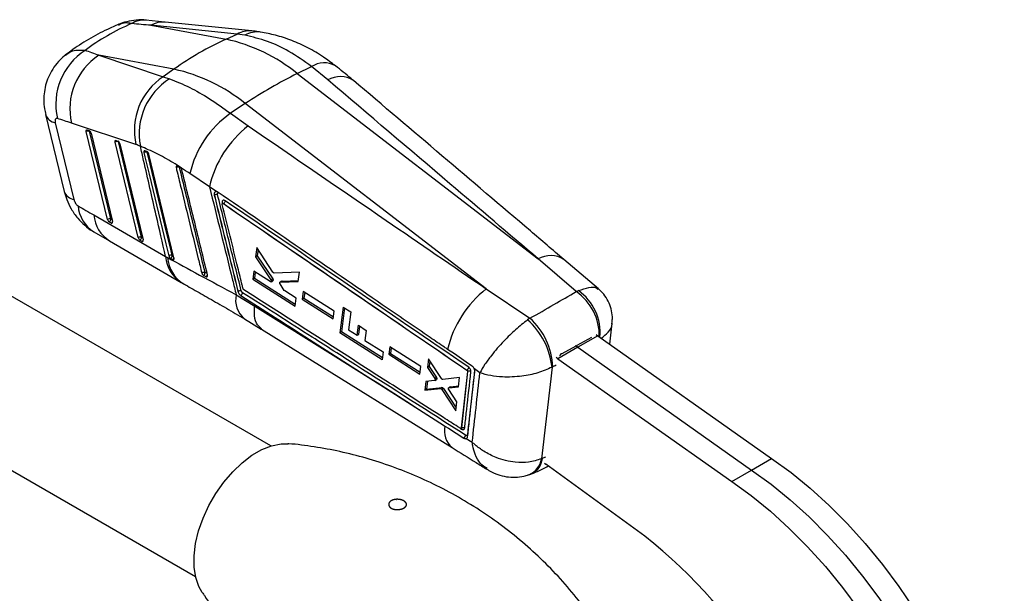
# Model space of a CAD drawing. Extents: x 79 to 812, y 8 to 551.
# Tile 31 of 31: x 540 to 761, y 423 to 551. Entities that reach past the tile are written whole.
import ezdxf

# ---------------------------------------------------------------- set-up
doc = ezdxf.new("R2010")
doc.units = 0
doc.header["$LTSCALE"] = 2
doc.layers.get('0').update_dxf_attribs({"linetype": 'CONTINUOUS'})

msp = doc.modelspace()

# ---------------------------------------------------------------- linework, layer by layer
at = {"color": 7, "linetype": 'CONTINUOUS'}
for p, q in [((572.7879, 550.9088), (568.5298, 551.338)), ((592.2939, 548.9275), (572.8841, 550.9)), ((569.6425, 550.1902), (586.5185, 547.0708)), ((589.0523, 548.2177), (569.6425, 550.1902)), ((586.5185, 547.0708), (589.0523, 548.2177)), ((590.7786, 547.958), (589.0523, 548.2177)), ((557.966, 543.4495), (572.447, 538.6316)), ((574.842, 540.3301), (557.966, 543.4495)), ((574.842, 540.3301), (572.447, 538.6316)), ((602.5281, 539.3352), (605.7365, 540.917)), ((609.4057, 537.9131), (605.7365, 540.917)), ((572.447, 538.6316), (573.8408, 538.1801)), ((602.5281, 539.3352), (656.6322, 497.6992)), ((590.8516, 532.5945), (587.5497, 530.4179)), ((644.9557, 490.9585), (590.8516, 532.5945)), ((546.004, 530.1359), (550.1998, 512.8437)), ((587.5497, 530.4179), (591.5085, 527.5812)), ((548.1877, 528.3082), (552.3834, 511.0161)), ((566.3055, 523.3909), (551.8245, 528.2087)), ((559.9071, 506.5887), (555.1511, 526.317)), ((555.3478, 526.6993), (555.8147, 526.5287)), ((560.6405, 506.6915), (555.8845, 526.4199)), ((556.2374, 525.9375), (561.0235, 506.0841)), ((561.8169, 524.3356), (562.2838, 524.165)), ((567.5273, 502.5951), (562.3536, 524.0562)), ((566.7939, 502.4923), (561.6202, 523.9534)), ((562.7065, 523.5738), (567.9103, 501.9877)), ((568.7693, 521.811), (568.2926, 521.9759)), ((568.7794, 521.8073), (568.7693, 521.811)), ((574.8349, 497.913), (569.2012, 521.2249)), ((575.6427, 518.5822), (575.5107, 518.6217)), ((576.1962, 518.291), (575.6427, 518.5822)), ((582.8053, 513.9317), (578.4067, 516.8566)), ((584.4548, 512.7953), (582.8053, 513.9317)), ((583.8839, 511.9921), (583.9083, 512.0061)), ((584.4548, 512.7953), (584.4342, 512.8)), ((585.923, 510.1224), (585.9314, 510.1273)), ((585.9314, 510.1273), (585.9325, 510.1268)), ((556.8319, 507.5715), (572.9328, 498.2438)), ((560.7708, 505.7285), (560.2737, 506.0242)), ((556.8399, 503.7855), (560.3801, 501.7315)), ((567.6576, 501.6321), (567.1605, 501.9278)), ((560.3792, 501.732), (576.4801, 492.4043)), ((593.4361, 500.2381), (593.1685, 498.1918)), ((597.065, 494.7139), (593.4361, 500.2381)), ((593.7332, 499.7858), (593.5537, 498.4142)), ((572.9328, 498.2438), (573.3959, 497.9878)), ((574.0593, 497.8387), (574.5688, 497.5503)), ((574.5688, 497.5503), (574.651, 497.5179)), ((593.5537, 498.4142), (593.1685, 498.1918)), ((593.1685, 498.1918), (596.6217, 492.9867)), ((593.5537, 498.4142), (597.007, 493.2092)), ((665.1237, 490.3473), (656.6322, 497.6992)), ((670.1529, 490.936), (662.3713, 497.5746)), ((596.6043, 455.6582), (529.7002, 494.2812)), ((581.4668, 494.0064), (582.0373, 493.7241)), ((592.7427, 494.9477), (592.5077, 493.1646)), ((592.892, 493.3864), (592.5077, 493.1646)), ((592.5077, 493.1646), (602.0294, 487.0975)), ((596.4134, 492.6062), (592.7427, 494.9477)), ((593.0704, 494.7387), (592.892, 493.3864)), ((592.892, 493.3864), (602.085, 487.5298)), ((597.007, 493.2092), (596.6217, 492.9867)), ((603.0085, 494.7324), (597.3504, 494.5255)), ((602.7384, 492.6187), (603.0085, 494.7324)), ((596.6261, 492.579), (597.0113, 492.8014)), ((597.0712, 492.8711), (596.6859, 492.6487)), ((599.0351, 492.7046), (598.6495, 492.482)), ((599.5904, 490.6334), (598.6509, 492.0775)), ((599.1034, 492.7233), (598.7177, 492.5006)), ((598.7177, 492.5006), (602.7384, 492.6187)), ((599.0358, 492.7031), (599.1034, 492.7233)), ((599.1034, 492.7233), (602.7656, 492.8312)), ((644.9557, 490.9585), (654.7546, 484.3613)), ((588.814, 489.6432), (592.9729, 487.0843)), ((589.1961, 490.3589), (589.2225, 490.3741)), ((589.8336, 489.4536), (589.842, 489.4585)), ((602.2585, 488.8774), (599.7326, 490.4888)), ((602.0294, 487.0975), (602.2585, 488.8774)), ((603.8545, 490.3897), (603.6361, 488.6828)), ((604.0221, 488.9056), (603.6361, 488.6828)), ((603.6361, 488.6828), (610.591, 484.2439)), ((610.8052, 485.9486), (603.8545, 490.3897)), ((604.1852, 490.1784), (604.0221, 488.9056)), ((604.0221, 488.9056), (610.6456, 484.6785)), ((665.1237, 490.3473), (665.6328, 490.5734)), ((612.7943, 486.8859), (612.0733, 481.1154)), ((613.1268, 486.6731), (612.4589, 481.338)), ((612.7943, 486.8859), (614.5408, 485.768)), ((590.668, 484.2616), (594.4395, 481.9332)), ((610.591, 484.2439), (610.8052, 485.9486)), ((614.5408, 485.768), (614.0418, 481.752)), ((654.7546, 484.3613), (654.2516, 484.0032)), ((615.9657, 480.5239), (616.2438, 482.7707)), ((616.2438, 482.7707), (618.0054, 481.6444)), ((616.3517, 480.7467), (616.5762, 482.5581)), ((672.705, 478.5134), (673.2256, 483.2212)), ((612.4589, 481.338), (612.0733, 481.1154)), ((621.593, 475.0455), (612.0733, 481.1154)), ((621.646, 475.4796), (612.4589, 481.338)), ((614.0418, 481.752), (615.9657, 480.5239)), ((615.9657, 480.5239), (616.3517, 480.7467)), ((618.0054, 481.6444), (617.7287, 479.3984)), ((668.6092, 480.0014), (665.2947, 478.266)), ((669.9888, 480.4345), (665.5104, 477.8492)), ((669.6212, 480.686), (669.9888, 480.4345)), ((669.9888, 480.4345), (709.0227, 452.8276)), ((617.7287, 479.3984), (621.8065, 476.7951)), ((623.3023, 477.9543), (623.0955, 476.2541)), ((630.2522, 473.5128), (623.3023, 477.9543)), ((623.635, 477.7417), (623.4809, 476.4766)), ((665.5104, 477.8492), (661.0321, 475.2639)), ((661.8355, 476.4009), (665.2947, 478.266)), ((665.5104, 477.8492), (704.5443, 450.2423)), ((621.8065, 476.7951), (621.593, 475.0455)), ((623.4809, 476.4766), (623.0955, 476.2541)), ((623.0955, 476.2541), (630.0497, 471.815)), ((623.4809, 476.4766), (630.1015, 472.2491)), ((661.0321, 475.2639), (660.6645, 475.5154)), ((630.0497, 471.815), (630.2522, 473.5128)), ((632.0128, 475.2125), (631.7846, 473.2885)), ((632.169, 473.5104), (631.7846, 473.2885)), ((631.7846, 473.2885), (633.3978, 470.8002)), ((634.909, 470.7871), (632.0128, 475.2125)), ((632.3161, 474.7491), (632.169, 473.5104)), ((632.169, 473.5104), (633.7815, 471.0217)), ((659.892, 473.4646), (659.7221, 473.3675)), ((661.0321, 475.2639), (700.066, 447.657)), ((633.7815, 471.0217), (633.3978, 470.8002)), ((638.9848, 471.018), (635.2099, 470.5957)), ((638.7447, 468.9526), (638.9848, 471.018)), ((640.7594, 472.3845), (639.3428, 459.7135)), ((640.7824, 472.3978), (639.3677, 459.7279)), ((640.5885, 472.7153), (640.59, 472.7161)), ((640.59, 472.7161), (640.5903, 472.716)), ((640.7594, 472.3845), (640.7824, 472.3978)), ((643.5376, 472.109), (642.2839, 472.9725)), ((621.0935, 469.4663), (635.3842, 460.3308)), ((631.4135, 470.164), (631.1803, 468.2033)), ((633.3476, 470.3858), (631.4135, 470.164)), ((631.776, 470.2056), (631.5641, 468.4249)), ((631.5641, 468.4249), (635.0679, 468.7734)), ((633.3996, 470.403), (633.7833, 470.6245)), ((633.8519, 470.7221), (633.4682, 470.5006)), ((635.0679, 468.7734), (634.6847, 468.5522)), ((636.904, 468.9429), (636.5211, 468.7219)), ((636.959, 468.9604), (636.5761, 468.7393)), ((636.5761, 468.7393), (638.7447, 468.9526)), ((636.959, 468.9603), (638.7662, 469.1379)), ((631.1803, 468.2033), (634.6847, 468.5522)), ((631.5641, 468.4249), (631.1803, 468.2033)), ((635.3684, 468.5799), (634.9852, 468.3587)), ((634.9852, 468.3587), (638.1162, 463.5532)), ((635.3684, 468.5799), (638.196, 464.2385)), ((638.3484, 465.5468), (636.5264, 468.3215)), ((512.7682, 464.951), (579.6723, 426.3281)), ((638.1162, 463.5532), (638.3484, 465.5468)), ((635.3842, 460.3308), (635.6882, 460.1366)), ((639.1333, 459.6242), (639.1138, 459.6356)), ((639.3428, 459.7135), (639.3676, 459.7279)), ((639.3677, 459.7279), (639.3676, 459.7279)), ((640.4791, 457.315), (641.8031, 456.4854)), ((657.3504, 452.7974), (657.5547, 452.876)), ((658.0008, 451.8132), (658.364, 451.54)), ((680.5593, 435.3598), (658.364, 451.54)), ((704.5443, 450.2423), (709.0227, 452.8276)), ((654.5077, 449.176), (655.5505, 449.5782)), ((700.066, 447.657), (704.5443, 450.2423))]:
    msp.add_line(p, q, dxfattribs=at)
at = {"color": 8, "linetype": 'CONTINUOUS'}
for p, q in [((555.8845, 526.4199), (556.0179, 526.3711)), ((562.3536, 524.0562), (562.487, 524.0075)), ((568.8258, 521.6984), (568.9844, 521.6432)), ((585.6591, 510.2392), (585.6968, 510.0855)), ((560.9167, 506.5272), (560.6405, 506.6915)), ((567.8035, 502.4308), (567.5273, 502.5951)), ((639.1936, 459.605), (639.4201, 459.4601))]:
    msp.add_line(p, q, dxfattribs=at)
at = {"color": 7, "linetype": 'CONTINUOUS', "flags": 128}
for points in [[(555.1511, 526.317), (555.1339, 526.4114), (555.1296, 526.498), (555.1382, 526.5734), (555.1595, 526.6345), (555.1926, 526.6791), (555.2362, 526.7053), (555.2886, 526.7121), (555.3478, 526.6993)], [(561.6202, 523.9534), (561.603, 524.0478), (561.5987, 524.1343), (561.6073, 524.2097), (561.6286, 524.2709), (561.6617, 524.3154), (561.7053, 524.3416), (561.7577, 524.3485), (561.8169, 524.3356)], [(568.0914, 521.5914), (568.3238, 520.6279), (569.2664, 516.7206), (573.0375, 501.0921), (573.6872, 498.4004)], [(574.4225, 498.5093), (574.1867, 499.4859), (573.2435, 503.3927), (569.472, 519.0201), (568.8258, 521.6984)], [(589.8336, 489.4536), (614.8707, 473.4451), (621.0935, 469.4663)], [(592.9729, 487.0843), (611.218, 475.6548), (621.0935, 469.4663)], [(594.4705, 481.9355), (601.6229, 477.4843), (637.2738, 455.2921)], [(665.5104, 477.8492), (665.0603, 478.1549), (664.9898, 478.2005)], [(665.0025, 478.1924), (665.0603, 478.1549), (665.5104, 477.8492)], [(641.7598, 473.6169), (641.0002, 474.1368), (637.7946, 476.3312), (636.2718, 477.3736)], [(635.6882, 460.1366), (636.4878, 459.6255), (639.9123, 457.437)], [(640.8278, 458.1416), (640.7997, 458.1696), (640.7276, 458.2245)], [(581.1943, 422.7113), (580.4197, 424.0733), (579.7229, 426.1104), (579.3659, 428.4397), (579.3576, 431.0035), (579.6982, 433.7385), (580.3793, 436.577), (581.384, 439.4487), (582.6874, 442.2827), (584.2574, 445.0087), (586.055, 447.5594), (588.0359, 449.8716), (590.1509, 451.8882), (592.3478, 453.5592), (594.5722, 454.8433), (596.7691, 455.7088), (598.8841, 456.1342), (600.4899, 456.1495)], [(709.0227, 452.8276), (713.3931, 449.6665), (717.7085, 446.1535), (721.9438, 442.3091), (726.074, 438.1557), (730.0752, 433.7177), (733.924, 429.021), (737.5977, 424.0931), (741.0751, 418.9627), (744.3356, 413.6597), (747.3604, 408.2153), (750.1317, 402.6612), (752.6333, 397.0299), (754.8506, 391.3543), (756.7707, 385.6675), (758.3823, 380.0028), (759.676, 374.3933), (760.6442, 368.8717), (761.2814, 363.4704)], [(704.5443, 450.2423), (708.9147, 447.0812), (713.2302, 443.5682), (717.4654, 439.7238), (721.5957, 435.5704), (725.5969, 431.1325), (729.4456, 426.4358), (733.1194, 421.5078), (736.5967, 416.3774), (739.8573, 411.0744), (742.8821, 405.63), (745.6534, 400.0759), (748.155, 394.4446), (750.3723, 388.769), (752.2924, 383.0822), (753.904, 377.4175), (755.1976, 371.808), (756.1659, 366.2864), (756.803, 360.8851)], [(704.5443, 450.2423), (708.9147, 447.0812), (713.2302, 443.5682), (717.4654, 439.7238), (721.5957, 435.5704), (725.5969, 431.1325), (729.4456, 426.4358), (733.1194, 421.5078), (736.5967, 416.3774), (739.8573, 411.0744), (742.8821, 405.63), (745.6534, 400.0759), (748.155, 394.4446), (750.3723, 388.769), (752.2924, 383.0822), (753.904, 377.4175), (755.1976, 371.808), (756.1659, 366.2864), (756.803, 360.8851)], [(700.066, 447.657), (704.4364, 444.4959), (708.7518, 440.9829), (712.9871, 437.1385), (717.1174, 432.9851), (721.1185, 428.5472), (724.9673, 423.8505), (728.641, 418.9225), (732.1184, 413.7921), (735.379, 408.4892), (738.4037, 403.0447), (741.175, 397.4906), (743.6766, 391.8593), (745.894, 386.1837), (747.814, 380.4969), (749.4256, 374.8322), (750.7193, 369.2227), (751.6876, 363.7012), (752.3247, 358.2998)]]:
    msp.add_lwpolyline(points, dxfattribs=at)
at = {"color": 8, "linetype": 'CONTINUOUS', "flags": 128}
for points in [[(555.8545, 526.5107), (555.8547, 526.5102), (555.8845, 526.4199)], [(562.3236, 524.147), (562.3238, 524.1466), (562.3536, 524.0562)], [(568.8258, 521.6984), (568.796, 521.7888), (568.7897, 521.8024)], [(560.9678, 505.7121), (560.9155, 505.6957), (560.8519, 505.6944)], [(567.8546, 501.6157), (567.8023, 501.5993), (567.7387, 501.598)]]:
    msp.add_lwpolyline(points, dxfattribs=at)
at = {"color": 8, "linetype": 'CONTINUOUS'}
for centre, radius, start, end in [((568.1449, 545.8379), 5.5136, 86.03559, 120.6845), ((572.3783, 545.4534), 5.47, 84.693949, 120.008318), ((591.788, 543.4809), 5.4701, 84.694006, 120.008266), ((593.5286, 543.3969), 5.326, 81.887154, 121.086962), ((608.568, 536.6702), 5.1042, 60.217326, 123.692913), ((612.1775, 533.1699), 5.4937, 57.406711, 120.301074), ((548.6477, 531.0766), 2.8063, 199.643651, 260.566455), ((552.8427, 513.7832), 2.8049, 199.567979, 260.576739), ((560.8014, 510.1733), 7.5164, 184.240671, 238.216468), ((564.4445, 508.1987), 7.6384, 184.709708, 237.844074), ((560.4549, 506.3277), 0.6774, 297.796718, 329.889728), ((567.3421, 502.2309), 0.6768, 297.784076, 329.902445), ((580.5461, 498.8712), 7.6391, 184.710822, 237.811016), ((580.982, 498.589), 7.61, 184.530876, 238.15725), ((574.2333, 498.158), 0.6942, 298.90538, 332.630394), ((659.4024, 492.9418), 5.5052, 57.368305, 120.211702), ((581.6222, 494.3666), 0.7649, 302.862406, 344.163778), ((594.0158, 488.4287), 5.3417, 166.857754, 231.4296), ((658.237, 480.385), 12.1108, 359.037875, 55.344635), ((658.9197, 481.0882), 11.6205, 355.00169, 54.711313), ((640.3822, 458.992), 4.8315, 166.296328, 229.936092), ((652.8082, 453.4295), 4.586, 291.866648, 352.077018), ((653.2883, 453.2595), 4.2836, 296.888268, 354.863494)]:
    msp.add_arc(centre, radius, start, end, dxfattribs=at)
at = {"color": 7, "linetype": 'CONTINUOUS'}
for centre, radius, start, end in [((615.723, 482.998), 70.4147, 114.503591, 125.491032), ((578.2354, 509.4935), 38.4794, 50.852576, 77.569091), ((562.637, 532.4881), 14.3372, 122.718632, 193.029984), ((565.8187, 531.4273), 14.3596, 123.152075, 192.952458), ((566.5588, 502.7527), 38.4794, 50.852576, 77.569091), ((580.2997, 526.6095), 14.3596, 123.152208, 192.952481), ((581.6954, 525.7934), 14.6672, 122.379467, 190.868742), ((650.8005, 442.2324), 108.4398, 116.433164, 123.561459), ((600.5131, 511.8153), 22.674, 124.871207, 167.153662), ((555.6672, 525.3031), 1.1377, 78.989657, 116.97614), ((555.7243, 526.2811), 0.2636, 66.567704, 69.951601), ((606.2887, 508.5577), 24.0904, 127.845215, 167.110252), ((562.1363, 522.9394), 1.1377, 78.990895, 116.976329), ((562.1855, 523.8969), 0.2856, 66.761609, 69.880112), ((568.6151, 520.5704), 1.1475, 79.422773, 117.156827), ((575.9019, 517.1534), 1.2058, 82.384367, 119.039522), ((584.51, 510.9345), 1.229, 84.375691, 119.314771), ((560.4232, 505.5747), 1.1378, 78.991194, 116.974545), ((560.8366, 506.791), 0.9513, 192.280641, 233.718091), ((559.9484, 506.6374), 0.6942, 297.941488, 4.472237), ((560.9216, 505.9737), 0.2878, 238.402225, 255.985129), ((567.31, 501.4783), 1.1377, 78.991038, 116.976304), ((567.7235, 502.6947), 0.9514, 192.281335, 233.715391), ((566.8352, 502.541), 0.6942, 297.942956, 4.471278), ((567.8082, 501.8767), 0.2873, 238.383472, 256.001778), ((574.2145, 497.3767), 1.1515, 79.596149, 117.25541), ((573.7225, 498.4547), 0.7021, 298.665042, 4.456204), ((581.6638, 493.4881), 1.2071, 82.538237, 119.178646), ((581.0507, 494.6549), 0.7705, 302.689271, 2.238953), ((659.8057, 471.898), 24.1625, 127.922262, 166.902077), ((589.8297, 489.2963), 1.2371, 84.798251, 119.395186), ((589.2401, 490.284), 1.0216, 306.096442, 349.527744), ((644.3881, 472.8145), 15.5175, 2.401065, 48.083225), ((643.0997, 471.5424), 16.7224, 6.266035, 48.172646), ((641.1223, 471.7115), 0.7659, 58.61499, 116.344984), ((611.1337, 347.1233), 112.2746, 9.385528, 51.803862)]:
    msp.add_arc(centre, radius, start, end, dxfattribs=at)
for centre, major_axis, ratio, start_param, end_param in [((635.1165, 452.2506), (-84.2806, 88.8682), 0.62088127, 6.0573501, 6.21341559), ((549.737, 468.0322), (467.1966, -40.2976), 0.17826845, 1.54355732, 1.55279103), ((549.737, 468.0322), (332.4795, -123.3735), 0.20773568, 1.6230492, 1.63228292), ((540.0841, 463.3326), (341.265, -115.383), 0.18110611, 1.59760759, 1.6068413), ((555.926, 526.0425), (-0.2395, 0.4865), 0.47515019, 4.27079664, 5.77541052), ((562.3951, 523.6788), (-0.2395, 0.4865), 0.47515019, 4.27079664, 5.77541052), ((573.7954, 492.5614), (-15.1086, 30.684), 0.47517239, 5.79493913, 5.84474821), ((506.3622, 602.3131), (367.8136, -227.1339), 0.12811148, 4.91891275, 4.92855465), ((560.7122, 506.1891), (-0.2395, 0.4865), 0.47515019, 2.77152615, 4.27079664), ((567.599, 502.0927), (-0.2395, 0.4865), 0.47515019, 2.77152615, 4.27079664), ((591.7613, 461.6375), (95.653, 45.8259), 0.08147408, 5.39161429, 5.54656325)]:
    msp.add_ellipse(centre, major_axis=major_axis, ratio=ratio, start_param=start_param, end_param=end_param, dxfattribs=at)
at = {"color": 8, "linetype": 'CONTINUOUS'}
for centre, major_axis, ratio, start_param, end_param in [((591.7613, 461.6375), (99.277, 38.121), 0.16340214, 5.40422309, 5.41479334), ((603.6747, 567.5691), (-56.825, 113.3412), 0.60938738, 3.09966446, 3.11055555)]:
    msp.add_ellipse(centre, major_axis=major_axis, ratio=ratio, start_param=start_param, end_param=end_param, dxfattribs=at)
at = {"color": 7, "linetype": 'CONTINUOUS'}
for points, knots in [([(568.643, 551.3221), (568.6204, 551.3263), (567.8794, 551.4621), (566.3766, 551.3889), (564.2568, 551.1089), (562.9441, 550.6059), (562.3174, 550.3657)], [0, 0, 0, 0, 0.01066252, 0.34979033, 0.6896414, 1, 1, 1, 1]), ([(562.4674, 550.4456), (561.5976, 550.0646), (559.249, 549.036), (555.6103, 547.069), (552.5052, 545.0521), (550.8303, 543.7895), (550.4077, 543.471)], [0, 0, 0, 0, 0.2016753, 0.54456173, 0.88509319, 1, 1, 1, 1]), ([(594.2796, 548.6697), (594.1146, 548.6952), (593.4529, 548.7974), (592.7908, 548.8717), (592.2939, 548.9275)], [0, 0, 0, 0, 0.24936133, 1, 1, 1, 1]), ([(611.0949, 541.0613), (610.2033, 541.7492), (608.2172, 543.2813), (604.9228, 545.1933), (601.3112, 546.8295), (597.7676, 548.0161), (595.3959, 548.4454), (594.283, 548.647)], [0, 0, 0, 0, 0.17712091, 0.39454247, 0.60669068, 0.81542175, 1, 1, 1, 1]), ([(605.7365, 540.917), (604.0509, 542.1235), (600.8275, 544.4309), (595.7763, 546.7794), (592.4562, 547.5624), (590.7786, 547.958)], [0, 0, 0, 0, 0.351604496, 0.67238377, 1, 1, 1, 1]), ([(550.5982, 543.5819), (550.1341, 543.2112), (549.118, 542.3997), (547.8608, 540.8396), (546.8219, 539.0653), (546.1068, 537.1975), (545.6919, 535.306), (545.5671, 533.3776), (545.6686, 531.6446), (545.9289, 530.5748), (546.0341, 530.1424)], [0, 0, 0, 0, 0.11807373, 0.25846512, 0.3960806, 0.52650664, 0.6555169, 0.78074318, 0.91139223, 1, 1, 1, 1]), ([(615.1251, 537.7867), (614.9351, 537.9559), (613.6612, 539.0903), (612.2687, 540.1617), (611.0838, 541.0734)], [0, 0, 0, 0, 0.14909536, 1, 1, 1, 1]), ([(573.8408, 538.1801), (575.324, 537.5813), (578.1816, 536.4277), (582.8375, 533.7924), (585.9678, 531.5507), (587.5497, 530.4179)], [0, 0, 0, 0, 0.34801567, 0.6705316, 1, 1, 1, 1]), ([(656.6322, 497.6992), (650.0235, 503.3296), (634.287, 516.7366), (618.5398, 530.1391), (609.4057, 537.9131)], [0, 0, 0, 0, 0.41995865, 1, 1, 1, 1]), ([(662.3715, 497.5768), (659.8704, 499.7082), (644.1343, 513.118), (628.3843, 526.5219), (615.1376, 537.7953)], [0, 0, 0, 0, 0.15894156, 1, 1, 1, 1]), ([(548.6689, 529.2557), (548.642, 529.2633), (548.5294, 529.2953), (548.3533, 529.2727), (548.2152, 529.1312), (548.1386, 528.9089), (548.1211, 528.6449), (548.1675, 528.4105), (548.1877, 528.3082)], [0, 0, 0, 0, 0.06820022, 0.2849153, 0.50179877, 0.62553677, 0.83663767, 1, 1, 1, 1]), ([(591.5085, 527.5812), (601.8396, 520.4983), (619.6508, 508.2873), (637.4716, 496.0835), (644.9557, 490.9585)], [0, 0, 0, 0, 0.58004135, 1, 1, 1, 1]), ([(572.9328, 498.2438), (572.2375, 501.3126), (570.6094, 508.4979), (568.7253, 516.7606), (567.537, 521.9543), (567.2914, 523.0277)], [0, 0, 0, 0, 0.37161728, 0.87012339, 1, 1, 1, 1]), ([(578.4067, 516.8566), (577.126, 517.7107), (574.5407, 519.435), (570.7661, 521.5218), (568.4757, 522.5144), (567.2914, 523.0277)], [0, 0, 0, 0, 0.32156265, 0.64918001, 1, 1, 1, 1]), ([(568.2926, 521.9759), (568.2619, 521.9827), (568.1969, 521.9972), (568.1213, 521.9545), (568.0747, 521.8615), (568.0639, 521.734), (568.0828, 521.6358), (568.0914, 521.5914)], [0, 0, 0, 0, 0.18910006, 0.40116064, 0.61320625, 0.82526658, 1, 1, 1, 1]), ([(569.2012, 521.2249), (569.1845, 521.2807), (569.151, 521.3921), (569.061, 521.5548), (568.9536, 521.6904), (568.8552, 521.7728), (568.7988, 521.7985), (568.7794, 521.8073)], [0, 0, 0, 0, 0.22018992, 0.4403448, 0.66107931, 0.88312061, 1, 1, 1, 1]), ([(575.5107, 518.6217), (575.4744, 518.6184), (575.4019, 518.6119), (575.3284, 518.5328), (575.2927, 518.412), (575.2974, 518.294), (575.313, 518.2236), (575.3166, 518.2075)], [0, 0, 0, 0, 0.23275987, 0.46552346, 0.69829646, 0.93105485, 1, 1, 1, 1]), ([(575.3166, 518.2075), (575.3947, 517.8861), (575.7891, 516.2635), (577.4489, 509.4368), (579.2903, 501.8697), (580.8166, 495.6043), (581.0754, 494.542)], [0, 0, 0, 0, 0.04074352, 0.20565796, 0.86531391, 1, 1, 1, 1]), ([(581.8206, 494.685), (580.8508, 498.6666), (578.9297, 506.5536), (577.0115, 514.4423), (576.0616, 518.3485)], [0, 0, 0, 0, 0.504841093, 1, 1, 1, 1]), ([(576.604, 517.7491), (576.5867, 517.8049), (576.552, 517.9166), (576.4541, 518.0736), (576.364, 518.1801), (576.3089, 518.2169), (576.2963, 518.2253)], [0, 0, 0, 0, 0.303301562, 0.606602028, 0.909891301, 1, 1, 1, 1]), ([(582.366, 494.1057), (581.4049, 498.0458), (579.4826, 505.926), (577.5636, 513.8081), (576.604, 517.7491)], [0, 0, 0, 0, 0.50000002, 1, 1, 1, 1]), ([(582.8053, 513.9317), (583.6543, 510.4918), (585.3809, 503.4961), (587.3852, 495.4005), (588.5407, 490.7445), (588.814, 489.6432)], [0, 0, 0, 0, 0.42481157, 0.86394171, 1, 1, 1, 1]), ([(550.2173, 512.8294), (550.3834, 512.2251), (550.7537, 510.8784), (551.7522, 508.8422), (553.1006, 506.8809), (554.7374, 505.2458), (555.9886, 504.2412), (556.7468, 503.8591), (556.8645, 503.7998)], [0, 0, 0, 0, 0.16287293, 0.36302273, 0.58588094, 0.77876835, 0.9656504, 1, 1, 1, 1]), ([(552.3834, 511.0161), (552.3864, 511.0043), (552.4225, 510.8584), (552.5264, 510.5664), (552.72, 510.2139), (552.9501, 509.9061), (553.1442, 509.7189), (553.2723, 509.6384), (553.3055, 509.6175)], [0, 0, 0, 0, 0.0210042, 0.25960424, 0.4981489, 0.658256, 0.91132276, 1, 1, 1, 1]), ([(584.4342, 512.8), (584.372, 512.8075), (584.227, 512.825), (584.0366, 512.7468), (583.8962, 512.5692), (583.8318, 512.3096), (583.8663, 512.0992), (583.8839, 511.9921)], [0, 0, 0, 0, 0.15687154, 0.36599681, 0.57500198, 0.78377245, 1, 1, 1, 1]), ([(583.8839, 511.9921), (584.7683, 508.3859), (586.5369, 501.1736), (588.3097, 493.9638), (589.1961, 490.3589)], [0, 0, 0, 0, 0.500000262, 1, 1, 1, 1]), ([(583.9083, 512.0061), (584.793, 508.4002), (586.5623, 501.1882), (588.3358, 493.9788), (589.2225, 490.3741)], [0, 0, 0, 0, 0.50000023, 1, 1, 1, 1]), ([(584.7599, 512.6538), (584.6585, 512.7118), (584.5556, 512.7707), (584.4564, 512.7949), (584.4548, 512.7953)], [0, 0, 0, 0, 0.98460763, 1, 1, 1, 1]), ([(589.9419, 490.5283), (589.0555, 494.1329), (587.283, 501.3414), (585.5146, 508.5524), (584.6305, 512.1576)], [0, 0, 0, 0, 0.50004333, 1, 1, 1, 1]), ([(636.2718, 477.3736), (636.0391, 477.533), (634.7378, 478.4238), (629.8527, 481.7683), (612.9111, 493.3681), (597.0444, 504.238), (584.7599, 512.6538)], [0, 0, 0, 0, 0.01355213, 0.07575807, 0.28441886, 1, 1, 1, 1]), ([(586.3497, 510.757), (586.2866, 510.7935), (586.1546, 510.8701), (585.9605, 510.8938), (585.7934, 510.839), (585.6779, 510.7049), (585.6191, 510.5009), (585.6453, 510.3294), (585.6591, 510.2392)], [0, 0, 0, 0, 0.152251, 0.31870097, 0.48314228, 0.64946619, 0.81578343, 1, 1, 1, 1]), ([(586.3497, 510.757), (586.3356, 510.7011), (586.3074, 510.5893), (586.2047, 510.4048), (586.0738, 510.2366), (585.9796, 510.1634), (585.9325, 510.1268)], [0, 0, 0, 0, 0.2499975, 0.49999909, 0.74999981, 1, 1, 1, 1]), ([(641.0099, 473.3529), (631.9055, 479.5809), (613.6809, 492.0477), (595.4654, 504.5169), (586.3497, 510.757)], [0, 0, 0, 0, 0.49956149, 1, 1, 1, 1]), ([(585.6591, 510.2392), (585.6716, 510.2369), (585.7075, 510.2302), (585.758, 510.2152), (585.7776, 510.1955), (585.7868, 510.1862)], [0, 0, 0, 0, 0.21970908, 0.63274115, 1, 1, 1, 1]), ([(585.692, 509.949), (585.6879, 509.9737), (585.6793, 510.0268), (585.6942, 510.0948), (585.7309, 510.1436), (585.7853, 510.168), (585.8304, 510.1601), (585.8531, 510.1561)], [0, 0, 0, 0, 0.18226193, 0.39209007, 0.59352897, 0.79528483, 1, 1, 1, 1]), ([(590.3592, 490.9747), (590.2887, 491.261), (589.8981, 492.8462), (588.3407, 499.17), (586.8567, 505.2092), (585.692, 509.949)], [0, 0, 0, 0, 0.04527897, 0.25068954, 1, 1, 1, 1]), ([(585.8184, 510.2327), (585.8186, 510.2336), (585.8193, 510.2372), (585.8016, 510.1886), (585.7587, 510.1623), (585.7381, 510.1497)], [0, 0, 0, 0, 0.13123551, 0.58288285, 1, 1, 1, 1]), ([(585.8531, 510.1561), (585.8542, 510.1558), (585.8772, 510.149), (585.9007, 510.1353), (585.923, 510.1224)], [0, 0, 0, 0, 0.0508973, 1, 1, 1, 1]), ([(585.8531, 510.1561), (585.8562, 510.1555), (585.8821, 510.1501), (585.9083, 510.138), (585.9314, 510.1272)], [0, 0, 0, 0, 0.12031607, 1, 1, 1, 1]), ([(585.923, 510.1224), (595.0315, 503.8873), (613.2486, 491.4171), (631.4752, 478.9492), (640.5885, 472.7153)], [0, 0, 0, 0, 0.499999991, 1, 1, 1, 1]), ([(585.9325, 510.1268), (595.0477, 503.8857), (613.2623, 491.4144), (631.486, 478.9453), (640.59, 472.7161)], [0, 0, 0, 0, 0.50043671, 1, 1, 1, 1]), ([(573.3959, 497.9878), (575.7285, 496.7188), (580.4382, 494.1567), (586.0046, 491.1571), (588.814, 489.6432)], [0, 0, 0, 0, 0.4952908, 1, 1, 1, 1]), ([(573.6872, 498.4004), (573.6898, 498.3898), (573.7064, 498.3244), (573.7538, 498.1991), (573.8456, 498.0408), (573.9525, 497.9118), (574.0248, 497.8623), (574.0593, 497.8387)], [0, 0, 0, 0, 0.04676824, 0.29064192, 0.53450234, 0.77839488, 1, 1, 1, 1]), ([(574.651, 497.5179), (574.6848, 497.5158), (574.7525, 497.5117), (574.823, 497.5775), (574.8588, 497.6887), (574.8569, 497.81), (574.8401, 497.8886), (574.8349, 497.913)], [0, 0, 0, 0, 0.22551957, 0.45106598, 0.67586502, 0.89938442, 1, 1, 1, 1]), ([(581.0754, 494.542), (581.0917, 494.4888), (581.1252, 494.3799), (581.2195, 494.2218), (581.3363, 494.0894), (581.4232, 494.0282), (581.466, 494.0068), (581.4668, 494.0064)], [0, 0, 0, 0, 0.24052511, 0.49212937, 0.74372729, 0.99532318, 1, 1, 1, 1]), ([(582.0373, 493.7241), (582.0778, 493.7087), (582.1604, 493.6774), (582.2407, 493.6925), (582.2773, 493.7145), (582.2843, 493.7188)], [0, 0, 0, 0, 0.43749419, 0.89297519, 1, 1, 1, 1]), ([(582.2843, 493.7188), (582.3102, 493.7432), (582.3621, 493.7922), (582.3909, 493.9234), (582.3824, 494.0355), (582.3678, 494.0978), (582.366, 494.1057)], [0, 0, 0, 0, 0.31799564, 0.63599992, 0.95399997, 1, 1, 1, 1]), ([(597.007, 493.2092), (597.0261, 493.1761), (597.0644, 493.1098), (597.0902, 493.005), (597.0898, 492.924), (597.076, 492.8848), (597.0712, 492.8711)], [0, 0, 0, 0, 0.2825815, 0.56524432, 0.84711821, 1, 1, 1, 1]), ([(597.3504, 494.5255), (597.3233, 494.528), (597.269, 494.533), (597.181, 494.5838), (597.1116, 494.6484), (597.0772, 494.6967), (597.065, 494.7139)], [0, 0, 0, 0, 0.28124742, 0.56248437, 0.84401899, 1, 1, 1, 1]), ([(576.4798, 492.4051), (576.5918, 492.3396), (576.7515, 492.2462), (576.9151, 492.1551), (576.9641, 492.1279)], [0, 0, 0, 0, 0.70090835, 1, 1, 1, 1]), ([(576.9708, 492.1222), (577.1262, 492.0334), (578.3782, 491.3185), (580.8979, 489.8838), (584.6282, 487.7514), (587.9091, 485.8669), (589.9873, 484.6559), (590.6868, 484.2482)], [0, 0, 0, 0, 0.038798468, 0.312607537, 0.586266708, 0.860744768, 1, 1, 1, 1]), ([(590.5265, 490.7371), (590.505, 490.7532), (590.4604, 490.7866), (590.4046, 490.8607), (590.3725, 490.9268), (590.3621, 490.9645), (590.3592, 490.9747)], [0, 0, 0, 0, 0.28513484, 0.59080457, 0.88953582, 1, 1, 1, 1]), ([(596.6859, 492.6487), (596.6729, 492.6268), (596.6468, 492.5831), (596.578, 492.5567), (596.4974, 492.5614), (596.4409, 492.5915), (596.4134, 492.6062)], [0, 0, 0, 0, 0.252667, 0.50528219, 0.75854253, 1, 1, 1, 1]), ([(596.6217, 492.9867), (596.6409, 492.9536), (596.6792, 492.8874), (596.705, 492.7826), (596.7046, 492.7016), (596.6908, 492.6625), (596.6859, 492.6487)], [0, 0, 0, 0, 0.28258214, 0.56524505, 0.84716706, 1, 1, 1, 1]), ([(597.0712, 492.8711), (597.0594, 492.8473), (597.0444, 492.8171), (597.0156, 492.8068), (597.0096, 492.8047)], [0, 0, 0, 0, 0.79049337, 1, 1, 1, 1]), ([(598.6509, 492.0775), (598.6321, 492.111), (598.5943, 492.1782), (598.57, 492.2836), (598.5718, 492.3682), (598.5888, 492.4087), (598.5956, 492.4246)], [0, 0, 0, 0, 0.27404486, 0.54808743, 0.82143629, 1, 1, 1, 1]), ([(598.5956, 492.4246), (598.61, 492.4453), (598.6397, 492.4879), (598.6912, 492.4963), (598.7177, 492.5006)], [0, 0, 0, 0, 0.48651926, 1, 1, 1, 1]), ([(673.1794, 483.2155), (673.223, 483.5551), (673.3436, 484.4943), (673.1344, 486.0543), (672.5811, 487.8216), (671.65, 489.3877), (670.7946, 490.4344), (670.2288, 490.8549), (670.1259, 490.9315)], [0, 0, 0, 0, 0.1183568, 0.32737395, 0.53840125, 0.75583963, 0.95556703, 1, 1, 1, 1]), ([(589.1961, 490.3589), (589.2301, 490.2532), (589.2981, 490.0419), (589.495, 489.7458), (589.685, 489.5547), (589.8023, 489.4749), (589.8336, 489.4536)], [0, 0, 0, 0, 0.297193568, 0.594381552, 0.891812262, 1, 1, 1, 1]), ([(589.2225, 490.3741), (589.2225, 490.3741), (589.2547, 490.269), (589.3234, 490.0558), (589.5142, 489.7569), (589.6986, 489.5624), (589.8119, 489.4803), (589.842, 489.4585)], [0, 0, 0, 0, 0.00006497, 0.29733462, 0.59478836, 0.89245155, 1, 1, 1, 1]), ([(589.842, 489.4585), (595.06, 486.1213), (610.2394, 476.413), (625.4212, 466.703), (635.3842, 460.3308)], [0, 0, 0, 0, 0.34374888, 1, 1, 1, 1]), ([(590.2448, 490.0983), (590.23, 490.1083), (590.1743, 490.1462), (590.084, 490.237), (589.9904, 490.3778), (589.958, 490.4782), (589.9419, 490.5283)], [0, 0, 0, 0, 0.107595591, 0.405409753, 0.70317043, 1, 1, 1, 1]), ([(640.314, 458.0845), (632.0863, 463.3452), (620.6141, 470.6803), (603.9248, 481.3514), (595.4628, 486.7619), (590.2448, 490.0983)], [0, 0, 0, 0, 0.49293773, 0.68732073, 1, 1, 1, 1]), ([(639.1138, 459.6356), (638.9414, 459.746), (637.6899, 460.5471), (632.1223, 464.1112), (616.0982, 474.3691), (601.1545, 483.9343), (590.5265, 490.7371)], [0, 0, 0, 0, 0.0106438, 0.07726349, 0.34374209, 1, 1, 1, 1]), ([(599.7326, 490.4888), (599.7043, 490.5096), (599.6516, 490.5485), (599.6098, 490.6065), (599.5904, 490.6334)], [0, 0, 0, 0, 0.53562333, 1, 1, 1, 1]), ([(594.5157, 481.9996), (594.0813, 482.3507), (593.1471, 483.1057), (592.8298, 485.0832), (592.9062, 486.5434), (592.9665, 487.0325), (592.9729, 487.0843)], [0, 0, 0, 0, 0.372352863, 0.800628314, 0.978868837, 1, 1, 1, 1]), ([(654.2516, 484.0032), (653.348, 483.2914), (651.5669, 481.8886), (648.682, 479.0631), (646.3256, 476.3472), (644.5844, 473.9426), (643.8434, 472.7008), (643.5403, 472.1142), (643.5376, 472.109)], [0, 0, 0, 0, 0.21251785, 0.41886236, 0.67084139, 0.83052387, 0.99851277, 1, 1, 1, 1]), ([(661.8355, 476.4009), (661.8354, 476.4008), (661.8348, 476.4005), (661.8324, 476.3993), (661.8227, 476.3943), (661.7839, 476.373), (661.6942, 476.3111), (661.5728, 476.18), (661.4754, 476.0237), (661.4462, 475.924), (661.437, 475.8927)], [0, 0, 0, 0, 0.00066743, 0.00333731, 0.01401754, 0.05674821, 0.22835122, 0.54174537, 0.85606937, 1, 1, 1, 1]), ([(641.0099, 473.3529), (640.9963, 473.2969), (640.9691, 473.1848), (640.866, 472.9979), (640.7336, 472.8272), (640.6381, 472.7531), (640.5903, 472.716)], [0, 0, 0, 0, 0.24999202, 0.49999207, 0.74999977, 1, 1, 1, 1]), ([(641.5211, 472.3653), (641.5218, 472.4397), (641.5231, 472.5885), (641.4382, 472.8416), (641.2991, 473.0801), (641.1453, 473.2522), (641.0441, 473.3275), (641.0099, 473.3529)], [0, 0, 0, 0, 0.22160574, 0.44319857, 0.66485419, 0.88662175, 1, 1, 1, 1]), ([(642.2839, 472.9725), (642.2721, 472.9972), (642.2113, 473.1245), (642.0661, 473.3455), (641.886, 473.5265), (641.7803, 473.6022), (641.7598, 473.6169)], [0, 0, 0, 0, 0.09682732, 0.49950413, 0.9028968, 1, 1, 1, 1]), ([(659.7221, 473.3675), (658.6871, 472.9111), (656.6472, 472.0114), (652.7164, 471.2195), (649.0436, 471.0629), (645.8793, 471.4252), (644.2852, 471.8419), (643.5441, 472.1067), (643.5376, 472.109)], [0, 0, 0, 0, 0.2125168, 0.41886123, 0.67084059, 0.83052288, 0.99851325, 1, 1, 1, 1]), ([(659.7221, 473.3675), (659.3247, 469.9131), (658.5358, 463.0572), (657.7435, 456.1996), (657.3504, 452.7974)], [0, 0, 0, 0, 0.50386863, 1, 1, 1, 1]), ([(633.7815, 471.0217), (633.7959, 470.9963), (633.8295, 470.9372), (633.8579, 470.8391), (633.8607, 470.7648), (633.8534, 470.7294), (633.8519, 470.7221)], [0, 0, 0, 0, 0.24929871, 0.58140373, 0.91339303, 1, 1, 1, 1]), ([(640.1039, 459.6923), (640.1348, 459.9682), (640.2893, 461.3473), (640.7624, 465.5719), (641.2034, 469.5202), (641.5212, 472.3653)], [0, 0, 0, 0, 0.0652876, 0.32643781, 1, 1, 1, 1]), ([(640.5885, 472.7153), (640.6107, 472.6975), (640.6553, 472.662), (640.7101, 472.5857), (640.7476, 472.5031), (640.7619, 472.4336), (640.76, 472.3969), (640.7594, 472.3845)], [0, 0, 0, 0, 0.22113282, 0.44225299, 0.6636645, 0.88556437, 1, 1, 1, 1]), ([(640.5903, 472.716), (640.6029, 472.7083), (640.6405, 472.6856), (640.6979, 472.6319), (640.7503, 472.5554), (640.7826, 472.4726), (640.7825, 472.4227), (640.7824, 472.3978)], [0, 0, 0, 0, 0.11295787, 0.33549541, 0.55745232, 0.77889663, 1, 1, 1, 1]), ([(640.7775, 457.7316), (640.8049, 457.9778), (640.9549, 459.3275), (641.4971, 464.2039), (642.0123, 468.8321), (642.4048, 472.3576)], [0, 0, 0, 0, 0.05049474, 0.27673794, 1, 1, 1, 1]), ([(641.8031, 456.4854), (642.0879, 459.053), (642.6655, 464.2621), (643.2442, 469.4688), (643.5376, 472.109)], [0, 0, 0, 0, 0.492902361, 1, 1, 1, 1]), ([(642.4048, 472.3576), (642.4061, 472.4521), (642.4086, 472.6422), (642.3342, 472.8624), (642.2852, 472.9697), (642.2839, 472.9725)], [0, 0, 0, 0, 0.49104882, 0.98686194, 1, 1, 1, 1]), ([(633.4682, 470.5006), (633.4586, 470.4756), (633.4393, 470.4257), (633.3906, 470.394), (633.3569, 470.3876), (633.3476, 470.3858)], [0, 0, 0, 0, 0.41953584, 0.839098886, 1, 1, 1, 1]), ([(633.3978, 470.8002), (633.4122, 470.7748), (633.4458, 470.7157), (633.4742, 470.6176), (633.477, 470.5433), (633.4697, 470.5079), (633.4682, 470.5006)], [0, 0, 0, 0, 0.24930038, 0.58140568, 0.91339353, 1, 1, 1, 1]), ([(633.8519, 470.7221), (633.8431, 470.6964), (633.8286, 470.6541), (633.7944, 470.6356), (633.7809, 470.6283)], [0, 0, 0, 0, 0.60704165, 1, 1, 1, 1]), ([(635.2099, 470.5957), (635.1835, 470.5963), (635.1309, 470.5975), (635.043, 470.6429), (634.9659, 470.7086), (634.9262, 470.7633), (634.909, 470.7871)], [0, 0, 0, 0, 0.26531524, 0.5306226, 0.79607599, 1, 1, 1, 1]), ([(635.0679, 468.7734), (635.0944, 468.7724), (635.1474, 468.7706), (635.2355, 468.7242), (635.3122, 468.6579), (635.3515, 468.6033), (635.3684, 468.5799)], [0, 0, 0, 0, 0.26624684, 0.53249895, 0.79891047, 1, 1, 1, 1]), ([(636.4571, 468.6392), (636.4683, 468.6625), (636.4908, 468.7092), (636.5395, 468.734), (636.5701, 468.7385), (636.5761, 468.7393)], [0, 0, 0, 0, 0.44593212, 0.89183158, 1, 1, 1, 1]), ([(636.9063, 468.9388), (636.9172, 468.9463), (636.9328, 468.9572), (636.9529, 468.9596), (636.959, 468.9604)], [0, 0, 0, 0, 0.69750384, 1, 1, 1, 1]), ([(634.6847, 468.5522), (634.7112, 468.5512), (634.7642, 468.5493), (634.8523, 468.503), (634.9291, 468.4367), (634.9683, 468.3822), (634.9852, 468.3587)], [0, 0, 0, 0, 0.266246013, 0.532498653, 0.79891068, 1, 1, 1, 1]), ([(636.5264, 468.3215), (636.5073, 468.3554), (636.4691, 468.4232), (636.4441, 468.529), (636.446, 468.5999), (636.4553, 468.6328), (636.4571, 468.6392)], [0, 0, 0, 0, 0.30892052, 0.61791647, 0.92605692, 1, 1, 1, 1]), ([(639.3428, 459.7135), (639.3377, 459.6915), (639.3274, 459.6474), (639.2845, 459.6075), (639.2267, 459.5936), (639.173, 459.6046), (639.1416, 459.6201), (639.1333, 459.6242)], [0, 0, 0, 0, 0.22977559, 0.45954452, 0.68898933, 0.91781553, 1, 1, 1, 1]), ([(639.302, 459.6222), (639.3427, 459.6358), (639.4018, 459.6557), (639.4073, 459.6527), (639.4091, 459.6517)], [0, 0, 0, 0, 0.68944428, 1, 1, 1, 1]), ([(639.3542, 459.6768), (639.3774, 459.6556), (639.4254, 459.6115), (639.4219, 459.5117), (639.4201, 459.4601)], [0, 0, 0, 0, 0.48284842, 1, 1, 1, 1]), ([(639.3677, 459.7279), (639.4149, 459.7495), (639.5093, 459.7928), (639.6894, 459.8115), (639.8782, 459.7914), (640.0187, 459.743), (640.0868, 459.7024), (640.1039, 459.6923)], [0, 0, 0, 0, 0.22434923, 0.44870094, 0.67305152, 0.9184752, 1, 1, 1, 1]), ([(639.4201, 459.4601), (639.4285, 459.4548), (639.5053, 459.4069), (639.6541, 459.3465), (639.8513, 459.343), (640.0053, 459.4301), (640.0826, 459.5647), (640.0988, 459.6623), (640.1039, 459.6923)], [0, 0, 0, 0, 0.02631981, 0.24104843, 0.45580069, 0.69018446, 0.90471979, 1, 1, 1, 1]), ([(639.9123, 457.437), (639.9523, 457.4681), (640.0329, 457.5308), (640.1473, 457.6727), (640.2408, 457.8327), (640.2961, 457.9764), (640.3092, 458.0551), (640.314, 458.0845)], [0, 0, 0, 0, 0.21290644, 0.42878902, 0.64467176, 0.86720589, 1, 1, 1, 1]), ([(640.7276, 458.2245), (640.7186, 458.1852), (640.7005, 458.1058), (640.6235, 458.0337), (640.5193, 458.0086), (640.4103, 458.0299), (640.3413, 458.069), (640.314, 458.0845)], [0, 0, 0, 0, 0.21286772, 0.43002448, 0.64468667, 0.85937063, 1, 1, 1, 1]), ([(640.4791, 457.315), (640.529, 457.3382), (640.6439, 457.3917), (640.7434, 457.545), (640.7682, 457.6807), (640.7775, 457.7316)], [0, 0, 0, 0, 0.32441382, 0.74673837, 1, 1, 1, 1]), ([(668.9103, 416.5954), (668.7486, 416.8426), (667.4787, 418.7839), (664.7101, 422.2732), (660.6005, 426.9977), (656.0893, 431.462), (651.267, 435.6374), (646.1629, 439.4812), (640.8235, 442.9664), (635.2912, 446.0709), (629.6112, 448.7789), (623.8289, 451.0812), (617.9921, 452.9684), (612.1465, 454.456), (606.3516, 455.4933), (602.4379, 456.0421), (600.49, 456.1457), (600.4275, 456.149)], [0, 0, 0, 0, 0.01122559, 0.08814004, 0.16560292, 0.24329349, 0.32097404, 0.39846748, 0.47563879, 0.55237835, 0.62858444, 0.70413773, 0.77894118, 0.85288358, 0.92583142, 0.99762139, 1, 1, 1, 1]), ([(639.9123, 457.437), (640.0158, 457.3834), (640.2074, 457.2843), (640.3918, 457.289), (640.4703, 457.3124), (640.4791, 457.315)], [0, 0, 0, 0, 0.5106841, 0.94540531, 1, 1, 1, 1]), ([(657.3504, 452.7974), (656.4127, 452.4828), (654.6126, 451.879), (651.0755, 451.9018), (647.5631, 452.7726), (644.5509, 454.3035), (642.8299, 455.5578), (642.0226, 456.2781), (641.8093, 456.4796), (641.8031, 456.4854)], [0, 0, 0, 0, 0.19695757, 0.37808409, 0.63256707, 0.80965325, 0.94800793, 0.99850844, 1, 1, 1, 1]), ([(637.2749, 455.2934), (639.0799, 454.1691), (641.6864, 452.5455), (644.293, 450.9269), (645.0945, 450.4292)], [0, 0, 0, 0, 0.69250748, 1, 1, 1, 1]), ([(655.2282, 449.4401), (656.0438, 449.7782), (657.287, 450.2937), (658.4698, 450.943), (658.8766, 451.1664)], [0, 0, 0, 0, 0.65603922, 1, 1, 1, 1]), ([(645.1035, 450.4671), (645.2997, 450.3317), (646.0542, 449.8107), (647.525, 449.2081), (649.4623, 448.696), (651.4424, 448.5795), (653.1527, 448.7402), (654.1354, 449.0877), (654.4987, 449.2161)], [0, 0, 0, 0, 0.07291842, 0.28045439, 0.48172872, 0.68337197, 0.88296832, 1, 1, 1, 1]), ([(624.9318, 443.681), (624.5424, 443.6469), (624.4172, 443.6282), (624.1754, 443.5762), (624.0578, 443.5425), (623.8384, 443.462), (623.737, 443.4154), (623.5503, 443.3098), (623.4649, 443.2503), (623.2444, 443.0603), (623.1395, 442.9132), (623.0331, 442.6079), (623.0304, 442.4466), (623.103, 442.2163), (623.1403, 442.14), (623.2381, 441.9957), (623.2984, 441.9273), (623.4418, 441.7982), (623.5251, 441.7378), (623.7077, 441.6303), (623.8077, 441.5824), (624.135, 441.4568), (624.3786, 441.4016), (624.7637, 441.3634), (624.8932, 441.3583), (625.1545, 441.3627), (625.2871, 441.3726), (625.6717, 441.4228), (625.9205, 441.4854), (626.3567, 441.6548), (626.5484, 441.7634), (626.7691, 441.9466), (626.8331, 442.0124), (626.9355, 442.1472), (626.9746, 442.2164), (627.0284, 442.3589), (627.0427, 442.4322), (627.0453, 442.5767), (627.034, 442.6487), (626.9608, 442.8648), (626.8617, 443.0019), (626.6463, 443.1886), (626.5646, 443.2465), (626.3818, 443.3542), (626.2797, 443.4041), (625.9562, 443.5349), (625.7095, 443.6), (625.1996, 443.6726), (624.9318, 443.681), (624.5424, 443.6469)], [-0.0625, -0.0625, 0, 0, 0.03125, 0.03125, 0.0625, 0.0625, 0.09375, 0.09375, 0.125, 0.125, 0.1875, 0.1875, 0.25, 0.25, 0.28125, 0.28125, 0.3125, 0.3125, 0.34375, 0.34375, 0.375, 0.375, 0.4375, 0.4375, 0.46875, 0.46875, 0.5, 0.5, 0.5625, 0.5625, 0.625, 0.625, 0.65625, 0.65625, 0.6875, 0.6875, 0.71875, 0.71875, 0.75, 0.75, 0.8125, 0.8125, 0.84375, 0.84375, 0.875, 0.875, 0.9375, 0.9375, 1, 1, 1.03125, 1.03125]), ([(581.2005, 422.7462), (581.3548, 422.5104), (582.6175, 420.5807), (585.3784, 417.1028), (589.4876, 412.3781), (593.9989, 407.9138), (598.8211, 403.7383), (603.9254, 399.8951), (609.2641, 396.4075), (614.7993, 393.3121), (620.1238, 390.7367), (623.6552, 389.3822), (625.2346, 388.7765)], [0, 0, 0, 0, 0.01552281, 0.12703788, 0.23934815, 0.35198845, 0.46461406, 0.57696853, 0.68885596, 0.80011743, 0.91060544, 1, 1, 1, 1])]:
    msp.add_open_spline(points, degree=3, knots=knots, dxfattribs=at)
at = {"color": 8, "linetype": 'CONTINUOUS'}
for points, knots in [([(565.3312, 550.5796), (564.7414, 550.6852), (563.6415, 550.8821), (562.7731, 550.4058), (562.3704, 550.1849)], [0, 0, 0, 0, 0.53616325, 1, 1, 1, 1]), ([(550.679, 543.4869), (550.8459, 543.6705), (551.6147, 544.5168), (553.2051, 544.7089), (554.5635, 544.5811), (554.8875, 544.5506)], [0, 0, 0, 0, 0.17427857, 0.80307991, 1, 1, 1, 1]), ([(576.0616, 518.3485), (576.1229, 518.3166), (576.2009, 518.276), (576.2794, 518.2343), (576.2963, 518.2253)], [0, 0, 0, 0, 0.78498559, 1, 1, 1, 1]), ([(584.1041, 512.7555), (584.0896, 512.7507), (584.008, 512.7239), (583.9196, 512.5754), (583.8551, 512.3254), (583.8903, 512.1139), (583.9083, 512.0061)], [0, 0, 0, 0, 0.066409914, 0.373681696, 0.680783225, 1, 1, 1, 1]), ([(584.6305, 512.1576), (584.622, 512.2091), (584.6053, 512.3099), (584.6362, 512.4334), (584.7029, 512.5192), (584.8021, 512.5545), (584.8932, 512.5525), (584.9468, 512.524), (584.9589, 512.5175)], [0, 0, 0, 0, 0.1958364, 0.38318003, 0.57055811, 0.75796465, 0.9453605, 1, 1, 1, 1]), ([(574.7334, 498.3331), (574.7227, 498.3391), (574.6186, 498.3976), (574.5152, 498.4564), (574.4225, 498.5093)], [0, 0, 0, 0, 0.10239963, 1, 1, 1, 1]), ([(582.2803, 494.4572), (582.2497, 494.4723), (582.0959, 494.5479), (581.943, 494.624), (581.8206, 494.685)], [0, 0, 0, 0, 0.19925029, 1, 1, 1, 1]), ([(665.6328, 490.5734), (666.4582, 490.8568), (668.085, 491.4153), (669.5979, 491.4355), (669.9255, 490.9574), (670.0291, 490.8063)], [0, 0, 0, 0, 0.4132821, 0.81455895, 1, 1, 1, 1]), ([(670.786, 479.8706), (671.3414, 480.3177), (672.5686, 481.3053), (673.3163, 482.5166), (673.1742, 483.156), (673.1605, 483.2175)], [0, 0, 0, 0, 0.42770036, 0.94492986, 1, 1, 1, 1]), ([(642.3505, 472.7696), (641.8124, 467.9205), (641.2741, 463.0706), (640.7277, 458.2253), (640.7276, 458.2245)], [0, 0, 0, 0, 0.99983287, 1, 1, 1, 1]), ([(639.3676, 459.7279), (639.3658, 459.718), (639.3596, 459.6853), (639.3394, 459.6459), (639.3099, 459.6321), (639.2996, 459.6273)], [0, 0, 0, 0, 0.22101953, 0.73002801, 1, 1, 1, 1]), ([(645.1751, 450.5778), (644.6181, 450.9291), (643.4988, 451.6351), (642.505, 453.5923), (642.0046, 455.2647), (641.8418, 456.2141), (641.8042, 456.4778), (641.8031, 456.4854)], [0, 0, 0, 0, 0.32311335, 0.64934325, 0.9042202, 0.9972525, 1, 1, 1, 1])]:
    msp.add_open_spline(points, degree=3, knots=knots, dxfattribs=at)

doc.saveas('drawing.dxf')
